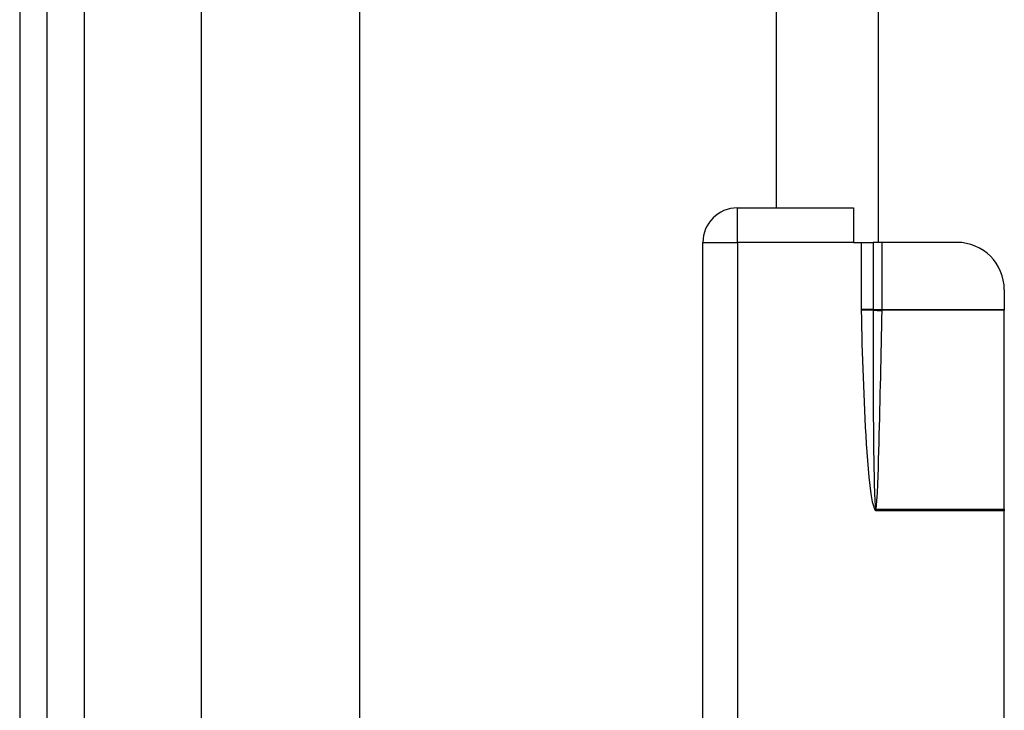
# Model space of a CAD drawing. Header units: inches. Extents: x 4 to 149, y 7 to 82.
# Tile 35 of 188: x 3.9 to 6.35, y 22.3 to 24.02. Entities that reach past the tile are written whole.
import ezdxf

# ---------------------------------------------------------------- set-up
doc = ezdxf.new("R2010")
doc.units = ezdxf.units.IN
doc.header["$MEASUREMENT"] = 0
doc.layers.add('Visible Edges(ANSI)', color=7, linetype='Continuous', lineweight=25)
doc.layers.add('Visible Tangent Edges(ANSI)', color=7, linetype='Continuous', lineweight=25)

msp = doc.modelspace()

# ---------------------------------------------------------------- linework, layer by layer
at = {"layer": 'Visible Edges(ANSI)'}
for p, q in [((3.9015, 54.4124), (3.9015, 12.9314)), ((3.9695, 12.9314), (3.9695, 54.4124)), ((4.3536, 17.4033), (4.3536, 33.2895)), ((4.7473, 33.2886), (4.7473, 17.4043)), ((6.0385, 23.4612), (6.0385, 28.383)), ((5.7843, 23.5472), (5.7843, 28.297)), ((5.6875, 23.5472), (5.9765, 23.5472)), ((5.9765, 23.5472), (5.9765, 23.4612)), ((5.6015, 20.6332), (5.6015, 23.4612)), ((5.9765, 23.4612), (5.9954, 23.4612)), ((5.9954, 23.4612), (6.0251, 23.4612)), ((6.0474, 23.4612), (6.0251, 23.4612)), ((6.2334, 23.4612), (6.0474, 23.4612)), ((6.3515, 23.3431), (6.3515, 23.2941)), ((6.3515, 23.2941), (6.3515, 23.2926)), ((6.3515, 22.7973), (6.3515, 23.2926)), ((6.3515, 22.7973), (6.3515, 22.7932)), ((6.3515, 21.3012), (6.3515, 22.7932))]:
    msp.add_line(p, q, dxfattribs=at)
for centre, radius, start, end in [((5.6875, 23.4612), 0.086, 90, 180), ((6.2334, 23.3431), 0.1181, 0, 90)]:
    msp.add_arc(centre, radius, start, end, dxfattribs=at)
at = {"layer": 'Visible Tangent Edges(ANSI)'}
for p, q in [((4.0625, 12.9314), (4.0625, 54.4124)), ((5.6875, 23.4612), (5.6875, 23.5472)), ((5.6015, 23.4612), (5.6875, 23.4612)), ((5.9765, 23.4612), (5.6875, 23.4612)), ((5.6875, 23.4612), (5.6875, 22.1529)), ((5.9954, 23.4612), (5.9954, 23.2941)), ((6.0251, 23.4612), (6.0251, 23.2941)), ((6.0474, 23.2941), (6.0474, 23.4612)), ((6.0251, 23.2941), (5.9954, 23.2941)), ((6.0251, 23.2925), (5.9954, 23.2919)), ((6.0251, 23.2941), (6.0474, 23.2941)), ((6.0251, 23.2941), (6.0251, 23.294)), ((6.0474, 23.2926), (6.0474, 23.2941)), ((6.0474, 23.2941), (6.3515, 23.2941)), ((6.3515, 23.2926), (6.0474, 23.2926)), ((6.031, 22.7968), (6.0295, 22.7954)), ((6.0295, 22.7954), (6.0315, 22.7932)), ((6.031, 22.7968), (6.0315, 22.7932)), ((6.0315, 22.7932), (6.0321, 22.7967)), ((6.3515, 22.7932), (6.0315, 22.7932)), ((6.0323, 22.7973), (6.3515, 22.7973))]:
    msp.add_line(p, q, dxfattribs=at)
at = {"layer": 'Visible Tangent Edges(ANSI)', "flags": 128}
for points in [[(5.9954, 23.2941), (5.9954, 23.294), (5.9954, 23.2939), (5.9954, 23.2938), (5.9954, 23.2937), (5.9954, 23.2937), (5.9954, 23.2936), (5.9954, 23.2935), (5.9954, 23.2934), (5.9954, 23.2933), (5.9954, 23.2932), (5.9954, 23.2931), (5.9954, 23.293), (5.9954, 23.2929), (5.9954, 23.2928), (5.9954, 23.2927), (5.9954, 23.2926), (5.9954, 23.2925), (5.9954, 23.2925), (5.9954, 23.2924), (5.9954, 23.2923), (5.9954, 23.2922), (5.9954, 23.2921), (5.9954, 23.292), (5.9954, 23.2919)], [(5.9954, 23.2919), (5.9959, 23.2711), (5.9963, 23.2503), (5.9969, 23.2296), (5.9974, 23.2088), (5.998, 23.188), (5.9986, 23.1672), (5.9993, 23.1465), (6, 23.1257), (6.0008, 23.1049), (6.0016, 23.0842), (6.0025, 23.0634), (6.0034, 23.0427), (6.0044, 23.0219), (6.0055, 23.0011), (6.0067, 22.9804), (6.0079, 22.9597), (6.0093, 22.9389), (6.0108, 22.9181), (6.0125, 22.8974), (6.0144, 22.8767), (6.0166, 22.856), (6.0192, 22.8355), (6.0228, 22.815), (6.0295, 22.7954)], [(6.0251, 23.2925), (6.0251, 23.2719), (6.025, 23.2513), (6.025, 23.2306), (6.025, 23.21), (6.025, 23.1894), (6.025, 23.1687), (6.025, 23.1481), (6.0251, 23.1275), (6.0252, 23.1069), (6.0252, 23.0862), (6.0253, 23.0656), (6.0255, 23.045), (6.0256, 23.0243), (6.0258, 23.0037), (6.0259, 22.9831), (6.0262, 22.9625), (6.0264, 22.9418), (6.0267, 22.9212), (6.0271, 22.9006), (6.0275, 22.88), (6.0279, 22.8594), (6.0285, 22.8387), (6.0293, 22.8182), (6.0308, 22.7977)], [(6.0251, 23.294), (6.0251, 23.294), (6.0251, 23.2939), (6.0251, 23.2938), (6.0251, 23.2938), (6.0251, 23.2937), (6.0251, 23.2936), (6.0251, 23.2936), (6.0251, 23.2935), (6.0251, 23.2935), (6.0251, 23.2934), (6.0251, 23.2933), (6.0251, 23.2933), (6.0251, 23.2932), (6.0251, 23.2931), (6.0251, 23.2931), (6.0251, 23.293), (6.0251, 23.293), (6.0251, 23.2929), (6.0251, 23.2928), (6.0251, 23.2928), (6.0251, 23.2927), (6.0251, 23.2926), (6.0251, 23.2926), (6.0251, 23.2925)], [(6.0323, 22.7973), (6.0345, 22.8178), (6.0357, 22.8384), (6.0366, 22.8589), (6.0374, 22.8795), (6.0381, 22.9001), (6.0388, 22.9207), (6.0394, 22.9413), (6.0399, 22.9619), (6.0405, 22.9825), (6.041, 23.0031), (6.0415, 23.0237), (6.042, 23.0443), (6.0425, 23.0649), (6.043, 23.0855), (6.0435, 23.1061), (6.0439, 23.1267), (6.0444, 23.1473), (6.0448, 23.1679), (6.0453, 23.1885), (6.0457, 23.2092), (6.0461, 23.2298), (6.0466, 23.2504), (6.047, 23.271), (6.0474, 23.2916)], [(6.0474, 23.2916), (6.0474, 23.2916), (6.0474, 23.2917), (6.0474, 23.2917), (6.0474, 23.2917), (6.0474, 23.2918), (6.0474, 23.2918), (6.0474, 23.2919), (6.0474, 23.2919), (6.0474, 23.292), (6.0474, 23.292), (6.0474, 23.2921), (6.0474, 23.2921), (6.0474, 23.2921), (6.0474, 23.2922), (6.0474, 23.2922), (6.0474, 23.2923), (6.0474, 23.2923), (6.0474, 23.2924), (6.0474, 23.2924), (6.0474, 23.2925), (6.0474, 23.2925), (6.0474, 23.2926), (6.0474, 23.2926), (6.0474, 23.2926)], [(6.0308, 22.7977), (6.0308, 22.7976), (6.0308, 22.7976), (6.0308, 22.7976), (6.0308, 22.7975), (6.0308, 22.7975), (6.0308, 22.7975), (6.0309, 22.7974), (6.0309, 22.7974), (6.0309, 22.7974), (6.0309, 22.7973), (6.0309, 22.7973), (6.0309, 22.7973), (6.0309, 22.7972), (6.0309, 22.7972), (6.0309, 22.7972), (6.0309, 22.7971), (6.0309, 22.7971), (6.0309, 22.797), (6.031, 22.797), (6.031, 22.797), (6.031, 22.7969), (6.031, 22.7969), (6.031, 22.7969), (6.031, 22.7968)], [(6.0321, 22.7967), (6.0322, 22.7967), (6.0322, 22.7967), (6.0322, 22.7967), (6.0322, 22.7968), (6.0322, 22.7968), (6.0322, 22.7968), (6.0322, 22.7969), (6.0322, 22.7969), (6.0322, 22.7969), (6.0322, 22.7969), (6.0322, 22.797), (6.0322, 22.797), (6.0322, 22.797), (6.0322, 22.797), (6.0322, 22.7971), (6.0323, 22.7971), (6.0323, 22.7971), (6.0323, 22.7971), (6.0323, 22.7972), (6.0323, 22.7972), (6.0323, 22.7972), (6.0323, 22.7973), (6.0323, 22.7973), (6.0323, 22.7973)]]:
    msp.add_lwpolyline(points, dxfattribs=at)
at = {"layer": 'Visible Tangent Edges(ANSI)'}
for centre, major_axis, ratio, start_param, end_param in [((6.0474, 23.294), (0.0295, -0.0012), 0.047591, 3.857126, 4.714298), ((6.0474, 23.293), (-0.0295, 0.0006), 0.047619, 0.716525, 1.571786), ((6.0323, 22.7987), (0.0286, -0.0072), 0.046206, 4.671499, 4.72396), ((6.0321, 22.7979), (-0.0293, 0.0038), 0.03992, 1.537251, 1.575997)]:
    msp.add_ellipse(centre, major_axis=major_axis, ratio=ratio, start_param=start_param, end_param=end_param, dxfattribs=at)

doc.saveas('drawing.dxf')
